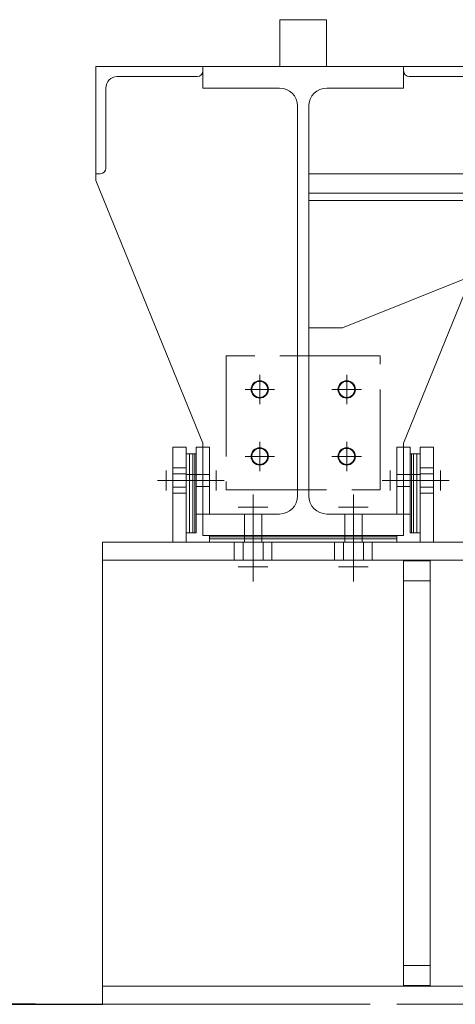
# Paper-space layout 'Layout1' of a CAD drawing. Extents: x -2 to 1380, y -36 to 422.
# Tile 5 of 54: x 111 to 124, y 234 to 263. Entities that reach past the tile are written whole.
import ezdxf

# ---------------------------------------------------------------- set-up
doc = ezdxf.new("R2010")
doc.units = 0
doc.linetypes.add('ACAD_ISO02W100', pattern=[15, 12, -3])
doc.linetypes.add('ACAD_ISO04W100', pattern=[30.5, 24, -3, 0.5, -3])
doc.layers.get('0').update_dxf_attribs({"linetype": 'CONTINUOUS'})
doc.layers.get('DEFPOINTS').update_dxf_attribs({"color": 132, "linetype": 'CONTINUOUS'})
doc.layers.add('AS_INS_ON', color=7, linetype='CONTINUOUS')
for name, color, linetype, lineweight in [('SS_1.ET-HALA_TaO-JD', 9, 'CONTINUOUS', 13), ('SS_1.ET-HALA_TaO-JD-DISTANCNI_PODLOZKA', 9, 'CONTINUOUS', 13), ('SS_1.ET-HALA_TaO-JD-LAVKA', 9, 'CONTINUOUS', 13), ('SS_1.ET-HALA_TaO-SLOUP', 9, 'CONTINUOUS', 13), ('SS_KOTY', 3, 'CONTINUOUS', 25)]:
    doc.layers.add(name, color=color, linetype=linetype, lineweight=lineweight)
doc.styles.add('ROMANS', font='romans.shx', dxfattribs={"width": 0.8})
doc.dimstyles.new('A-1_(2.5)_50AS', dxfattribs={"dimtxt": 2.5, "dimasz": 2, "dimexe": 1, "dimexo": 2, "dimgap": 0, "dimtad": 0, "dimdec": 1, "dimlfac": 50, "dimrnd": 1, "dimtxsty": 'ROMANS', "dimblk1": 'OBLIQUE', "dimblk2": 'OBLIQUE', "dimsah": 1, "dimcen": 2, "dimclrd": 256, "dimclre": 256, "dimclrt": 256, "dimadec": 1, "dimazin": 2, "dimtfac": 0.714286, "dimtdec": 1, "dimtmove": 0, "dimatfit": 3, "dimldrblk": 'OPEN', "dimfxl": 1, "dimtvp": 1.142857, "dimtfill": 1, "dimtolj": 1, "dimlwd": -1, "dimlwe": -1, "dimarcsym": 0})

# ---------------------------------------------------------------- blocks, each defined once
blk = doc.blocks.new('_Oblique')
at = {"color": 0, "linetype": 'ByBlock', "lineweight": -2}
blk.add_line((-0.5, -0.5), (0.5, 0.5), dxfattribs=at)
blk = doc.blocks.new('*D25')
at = {"layer": 'DEFPOINTS', "color": 0, "transparency": 16777216}
for p in [(82.75, 234.094), (113.207, 234.094, -260424.2), (101.207, 168.094, -260409.2)]:
    blk.add_point(p, dxfattribs=at)
at = {"layer": 'SS_KOTY', "transparency": 16777216}
for p, q in [((111.207, 234.094), (81.75, 234.094)), ((82.75, 168.094), (82.75, 234.094)), ((99.207, 168.094), (81.75, 168.094))]:
    blk.add_line(p, q, dxfattribs=at)
at = {"layer": 'SS_KOTY', "transparency": 16777216, "xscale": 2, "yscale": 2, "zscale": 2}
for p, rotation in [((82.75, 234.094), 90), ((82.75, 168.094), 270)]:
    blk.add_blockref('_Oblique', p, dxfattribs=dict(at, rotation=rotation))
at = {"layer": 'SS_KOTY', "transparency": 16777216, "insert": (79.893, 201.094), "char_height": 2.5, "attachment_point": 5, "rotation": 90, "style": 'ROMANS', "bg_fill": 3, "box_fill_scale": 1.1, "bg_fill_color": 256, "bg_fill_true_color": 13158600, "bg_fill_transparency": 0}
blk.add_mtext('\\A1;3300', dxfattribs=at)
blk = doc.blocks.new('_OPEN')
at = {"color": 0, "linetype": 'ByBlock'}
for p, q in [((-1, 0.167), (0, 0)), ((0, 0), (-1, -0.167)), ((0, 0), (-1, 0))]:
    blk.add_line(p, q, dxfattribs=at)

psp = doc.layouts.get("Layout1")

# ---------------------------------------------------------------- linework, layer by layer
at = {"layer": 'SS_1.ET-HALA_TaO-JD', "color": 5, "linetype": 'Continuous', "ltscale": 0.25}
for p, q in [((119.9067, 263.4939), (118.5067, 263.4939)), ((118.5067, 263.4939), (118.5067, 262.0939)), ((119.9067, 262.0939), (119.9067, 263.4939)), ((116.2067, 262.0939), (113.0067, 262.0939)), ((113.0067, 262.0939), (113.0067, 258.8939)), ((118.5067, 262.0939), (116.2067, 262.0939)), ((116.2067, 262.0939), (116.2067, 261.4539)), ((119.9067, 262.0939), (118.5067, 262.0939)), ((122.2067, 262.0939), (119.9067, 262.0939)), ((125.4067, 262.0939), (122.2067, 262.0939)), ((122.2067, 262.0939), (122.2067, 261.4539)), ((113.6467, 261.7939), (116.0367, 261.7939)), ((122.3767, 261.7939), (124.7667, 261.7939)), ((113.3067, 259.0639), (113.3067, 261.4539)), ((116.2067, 261.4539), (118.4967, 261.4539)), ((119.9167, 261.4539), (122.2067, 261.4539)), ((119.0367, 260.9139), (119.0367, 249.2739)), ((119.3767, 249.2739), (119.3767, 260.9139)), ((113.0067, 258.8939), (113.0067, 258.6939)), ((113.1367, 258.8939), (113.0067, 258.8939)), ((113.0067, 258.6939), (116.2067, 250.8539)), ((122.2067, 250.8539), (124.2419, 255.84)), ((116.2067, 250.8539), (116.2067, 250.7339)), ((122.2067, 250.8539), (122.2067, 250.7339)), ((115.7067, 250.7339), (115.3067, 250.7339)), ((115.3067, 250.7339), (115.3067, 247.8939)), ((115.7067, 250.7339), (115.7067, 247.8939)), ((116.4067, 250.7339), (116.0067, 250.7339)), ((116.0067, 250.7339), (116.0067, 250.5339)), ((116.4067, 250.7339), (116.4067, 248.7339)), ((122.4067, 250.7339), (122.0067, 250.7339)), ((122.0067, 248.7339), (122.0067, 250.7339)), ((122.4067, 250.5339), (122.4067, 250.7339)), ((123.1067, 250.7339), (122.7067, 250.7339)), ((122.7067, 250.7339), (122.7067, 247.8939)), ((123.1067, 250.7339), (123.1067, 247.8939)), ((116.2067, 248.7339), (116.0067, 248.7339)), ((118.4967, 248.7339), (116.2067, 248.7339)), ((116.2067, 248.7339), (116.2067, 248.0939)), ((122.2067, 248.7339), (119.9167, 248.7339)), ((122.4067, 248.7339), (122.2067, 248.7339)), ((122.2067, 248.7339), (122.2067, 248.0939)), ((116.2067, 248.0939), (122.2067, 248.0939))]:
    psp.add_line(p, q, dxfattribs=at)
at = {"layer": 'SS_1.ET-HALA_TaO-JD', "color": 9, "linetype": 'ACAD_ISO02W100', "ltscale": 0.25}
for p, q in [((121.5067, 253.4539), (116.9067, 253.4539)), ((116.9067, 253.4539), (116.9067, 249.4539)), ((121.5067, 249.4539), (121.5067, 253.4539)), ((116.2067, 250.7339), (116.2067, 248.7339)), ((122.2067, 250.7339), (122.2067, 248.7339)), ((115.7067, 250.114), (115.3067, 250.114)), ((115.3067, 249.9339), (115.7067, 249.9339)), ((116.4067, 249.914), (116.0067, 249.914)), ((122.4067, 249.914), (122.0067, 249.914)), ((123.1067, 250.114), (122.7067, 250.114)), ((122.7067, 249.9339), (123.1067, 249.9339)), ((115.7067, 249.5339), (115.3067, 249.5339)), ((115.3067, 249.3539), (115.7067, 249.3539)), ((116.0067, 249.5539), (116.4067, 249.5539)), ((116.9067, 249.4539), (121.5067, 249.4539)), ((122.0067, 249.5539), (122.4067, 249.5539)), ((123.1067, 249.5339), (122.7067, 249.5339)), ((122.7067, 249.3539), (123.1067, 249.3539)), ((117.4467, 248.7339), (117.4467, 248.0939)), ((117.9667, 248.0939), (117.9667, 248.7339)), ((120.4467, 248.7339), (120.4467, 248.0939)), ((120.9667, 248.0939), (120.9667, 248.7339))]:
    psp.add_line(p, q, dxfattribs=at)
at = {"layer": 'SS_1.ET-HALA_TaO-JD', "color": 9, "linetype": 'ACAD_ISO04W100', "ltscale": 0.25}
for p, q in [((117.9067, 252.0139), (117.9067, 252.8939)), ((117.9067, 252.0139), (117.9067, 252.8939)), ((120.5067, 252.0139), (120.5067, 252.8939)), ((120.5067, 252.0139), (120.5067, 252.8939)), ((118.3467, 252.4539), (117.4667, 252.4539)), ((118.3467, 252.4539), (117.4667, 252.4539)), ((120.9467, 252.4539), (120.0667, 252.4539)), ((120.9467, 252.4539), (120.0667, 252.4539)), ((117.9067, 250.0139), (117.9067, 250.8939)), ((117.9067, 250.0139), (117.9067, 250.8939)), ((120.5067, 250.0139), (120.5067, 250.8939)), ((120.5067, 250.0139), (120.5067, 250.8939)), ((118.3467, 250.4539), (117.4667, 250.4539)), ((118.3467, 250.4539), (117.4667, 250.4539)), ((120.9467, 250.4539), (120.0667, 250.4539)), ((120.9467, 250.4539), (120.0667, 250.4539))]:
    psp.add_line(p, q, dxfattribs=at)
at = {"layer": 'SS_1.ET-HALA_TaO-JD', "color": 7, "linetype": 'ACAD_ISO04W100', "ltscale": 0.25}
for p, q in [((115.1067, 249.4339), (115.1067, 250.0339)), ((115.1067, 249.4339), (115.1067, 250.0339)), ((116.6067, 249.4339), (116.6067, 250.0339)), ((116.6067, 249.4339), (116.6067, 250.0339)), ((121.8067, 249.4339), (121.8067, 250.0339)), ((121.8067, 249.4339), (121.8067, 250.0339)), ((123.3067, 249.4339), (123.3067, 250.0339)), ((123.3067, 249.4339), (123.3067, 250.0339)), ((114.8467, 249.7339), (116.8467, 249.7339)), ((114.8467, 249.7339), (116.8467, 249.7339)), ((123.5667, 249.7339), (121.5667, 249.7339)), ((123.5667, 249.7339), (121.5667, 249.7339)), ((117.7067, 249.3139), (117.7067, 246.7139)), ((120.7067, 249.3139), (120.7067, 246.7139)), ((118.1467, 248.9339), (117.2667, 248.9339)), ((121.1467, 248.9339), (120.2667, 248.9339)), ((118.1467, 247.1539), (117.2667, 247.1539)), ((121.1467, 247.1539), (120.2667, 247.1539))]:
    psp.add_line(p, q, dxfattribs=at)
at = {"layer": 'SS_1.ET-HALA_TaO-JD', "color": 9, "linetype": 'Continuous', "ltscale": 0.25}
for points in [[(117.9067, 252.8139), (117.9067, 252.4539), (117.5467, 252.4539)], [(117.9067, 252.2139), (117.9986, 252.2322), (118.0764, 252.2842), (118.1285, 252.3621), (118.1467, 252.4539), (118.1285, 252.5458), (118.0764, 252.6236), (117.9986, 252.6757), (117.9067, 252.6939), (117.8149, 252.6757), (117.737, 252.6236), (117.685, 252.5458), (117.6667, 252.4539), (117.685, 252.3621), (117.737, 252.2842), (117.8149, 252.2322), (117.9067, 252.2139)], [(120.5067, 252.8139), (120.5067, 252.4539), (120.1467, 252.4539)], [(120.5067, 252.2139), (120.5986, 252.2322), (120.6764, 252.2842), (120.7285, 252.3621), (120.7467, 252.4539), (120.7285, 252.5458), (120.6764, 252.6236), (120.5986, 252.6757), (120.5067, 252.6939), (120.4149, 252.6757), (120.337, 252.6236), (120.285, 252.5458), (120.2667, 252.4539), (120.285, 252.3621), (120.337, 252.2842), (120.4149, 252.2322), (120.5067, 252.2139)], [(118.2667, 252.4539), (117.9067, 252.4539), (117.9067, 252.0939)], [(120.8667, 252.4539), (120.5067, 252.4539), (120.5067, 252.0939)], [(117.9067, 250.8139), (117.9067, 250.4539), (117.5467, 250.4539)], [(120.5067, 250.8139), (120.5067, 250.4539), (120.1467, 250.4539)], [(117.9067, 250.2139), (117.9986, 250.2322), (118.0764, 250.2842), (118.1285, 250.3621), (118.1467, 250.4539), (118.1285, 250.5458), (118.0764, 250.6236), (117.9986, 250.6757), (117.9067, 250.6939), (117.8149, 250.6757), (117.737, 250.6236), (117.685, 250.5458), (117.6667, 250.4539), (117.685, 250.3621), (117.737, 250.2842), (117.8149, 250.2322), (117.9067, 250.2139)], [(120.5067, 250.2139), (120.5986, 250.2322), (120.6764, 250.2842), (120.7285, 250.3621), (120.7467, 250.4539), (120.7285, 250.5458), (120.6764, 250.6236), (120.5986, 250.6757), (120.5067, 250.6939), (120.4149, 250.6757), (120.337, 250.6236), (120.285, 250.5458), (120.2667, 250.4539), (120.285, 250.3621), (120.337, 250.2842), (120.4149, 250.2322), (120.5067, 250.2139)], [(118.2667, 250.4539), (117.9067, 250.4539), (117.9067, 250.0939)], [(120.8667, 250.4539), (120.5067, 250.4539), (120.5067, 250.0939)]]:
    psp.add_lwpolyline(points, dxfattribs=at)
at = {"layer": 'SS_1.ET-HALA_TaO-JD', "color": 5, "linetype": 'Continuous', "ltscale": 0.25}
for centre in [(117.9067, 252.4539), (120.5067, 252.4539), (117.9067, 250.4539), (120.5067, 250.4539)]:
    psp.add_circle(centre, 0.26, dxfattribs=at)
for centre, start, end in [((116.0367, 261.9639), 270, 0), ((122.3767, 261.9639), 180, 270), ((113.1367, 259.0639), 270, 0)]:
    psp.add_arc(centre, 0.17, start, end, dxfattribs=at)
at = {"layer": 'SS_1.ET-HALA_TaO-JD', "color": 5, "linetype": 'Continuous', "ltscale": 0.25, "extrusion": (-3.7494e-33, 6.12323e-17, -1)}
for centre, radius, start, end in [((-113.6467, 261.4539), 0.34, 0, 90), ((-118.4967, 260.9139), 0.54, 90, 180), ((-119.9167, 260.9139), 0.54, 0, 90)]:
    psp.add_arc(centre, radius, start, end, dxfattribs=at)
at = {"layer": 'SS_1.ET-HALA_TaO-JD', "color": 5, "linetype": 'Continuous', "ltscale": 0.25, "extrusion": (8.92978e-13, -2.15578e-12, -1)}
psp.add_arc((-118.4967, 249.2739), 0.54, 180, 270, dxfattribs=at)
at = {"layer": 'SS_1.ET-HALA_TaO-JD', "color": 5, "linetype": 'Continuous', "ltscale": 0.25, "extrusion": (-2.15584e-12, -8.92917e-13, -1)}
psp.add_arc((-119.9167, 249.2739), 0.54, 270, 0, dxfattribs=at)
at = {"layer": 'SS_1.ET-HALA_TaO-JD-DISTANCNI_PODLOZKA', "color": 5, "linetype": 'Continuous', "ltscale": 0.25}
for p, q in [((115.8067, 250.5339), (115.7067, 250.5339)), ((115.9067, 250.5339), (115.8067, 250.5339)), ((115.8067, 248.1739), (115.8067, 250.5339)), ((115.9667, 250.5339), (115.9067, 250.5339)), ((115.9067, 248.1739), (115.9067, 250.5339)), ((116.0067, 250.5339), (115.9667, 250.5339)), ((115.9667, 248.1739), (115.9667, 250.5339)), ((116.0067, 250.5339), (116.0067, 248.1739)), ((122.4467, 250.5339), (122.4067, 250.5339)), ((122.4067, 248.1739), (122.4067, 250.5339)), ((122.5067, 250.5339), (122.4467, 250.5339)), ((122.4467, 250.5339), (122.4467, 248.1739)), ((122.6067, 250.5339), (122.5067, 250.5339)), ((122.5067, 250.5339), (122.5067, 248.1739)), ((122.7067, 250.5339), (122.6067, 250.5339)), ((122.6067, 250.5339), (122.6067, 248.1739)), ((115.7067, 248.1739), (115.8067, 248.1739)), ((115.8067, 248.1739), (115.9067, 248.1739)), ((115.9067, 248.1739), (115.9667, 248.1739)), ((115.9667, 248.1739), (116.0067, 248.1739)), ((122.4067, 248.1739), (122.4467, 248.1739)), ((122.4467, 248.1739), (122.5067, 248.1739)), ((122.5067, 248.1739), (122.6067, 248.1739)), ((122.6067, 248.1739), (122.7067, 248.1739)), ((116.4067, 248.0939), (116.4067, 248.0539)), ((122.0067, 248.0539), (116.4067, 248.0539)), ((116.4067, 248.0539), (116.4067, 247.9939)), ((122.0067, 247.9939), (116.4067, 247.9939)), ((116.4067, 247.9939), (116.4067, 247.8939)), ((122.0067, 248.0539), (122.0067, 248.0939)), ((122.0067, 247.9939), (122.0067, 248.0539)), ((122.0067, 247.8939), (122.0067, 247.9939))]:
    psp.add_line(p, q, dxfattribs=at)
at = {"layer": 'SS_1.ET-HALA_TaO-JD-DISTANCNI_PODLOZKA', "color": 9, "linetype": 'ACAD_ISO02W100', "ltscale": 0.25}
for p, q in [((115.8067, 249.914), (115.7067, 249.914)), ((115.9067, 249.914), (115.8067, 249.914)), ((115.9667, 249.914), (115.9067, 249.914)), ((116.0067, 249.914), (115.9667, 249.914)), ((122.4467, 249.914), (122.4067, 249.914)), ((122.5067, 249.914), (122.4467, 249.914)), ((122.6067, 249.914), (122.5067, 249.914)), ((122.7067, 249.914), (122.6067, 249.914)), ((115.7067, 249.734), (115.8067, 249.734)), ((115.8067, 249.734), (115.9067, 249.734)), ((115.9067, 249.734), (115.9667, 249.734)), ((115.9667, 249.734), (116.0067, 249.734)), ((122.4067, 249.734), (122.4467, 249.734)), ((122.4467, 249.734), (122.5067, 249.734)), ((122.5067, 249.734), (122.6067, 249.734)), ((122.6067, 249.734), (122.7067, 249.734)), ((117.4467, 248.0939), (117.4467, 248.0539)), ((117.4467, 248.0539), (117.4467, 247.9939)), ((117.4467, 247.9939), (117.4467, 247.8939)), ((117.9667, 248.0539), (117.9667, 248.0939)), ((117.9667, 247.9939), (117.9667, 248.0539)), ((117.9667, 247.8939), (117.9667, 247.9939)), ((120.4467, 248.0939), (120.4467, 248.0539)), ((120.4467, 248.0539), (120.4467, 247.9939)), ((120.4467, 247.9939), (120.4467, 247.8939)), ((120.9667, 248.0539), (120.9667, 248.0939)), ((120.9667, 247.9939), (120.9667, 248.0539)), ((120.9667, 247.8939), (120.9667, 247.9939))]:
    psp.add_line(p, q, dxfattribs=at)
at = {"layer": 'SS_1.ET-HALA_TaO-JD-LAVKA', "color": 9, "linetype": 'ACAD_ISO04W100', "ltscale": 0.25}
for p in [(142.9067, 262.0939), (138.6067, 262.0939)]:
    psp.add_line(p, (119.2067, 262.0939), dxfattribs=at)
at = {"layer": 'SS_1.ET-HALA_TaO-JD-LAVKA', "color": 5, "linetype": 'Continuous', "ltscale": 0.25}
for p, q in [((125.2767, 258.8939), (119.3767, 258.8939)), ((138.6067, 258.3139), (119.3767, 258.3139)), ((119.3767, 258.0939), (138.6067, 258.0939)), ((120.3767, 254.2939), (128.3767, 257.4939)), ((119.3767, 254.2939), (120.3767, 254.2939))]:
    psp.add_line(p, q, dxfattribs=at)
at = {"layer": 'SS_1.ET-HALA_TaO-SLOUP', "color": 5, "linetype": 'Continuous', "ltscale": 0.25}
for p, q in [((113.2067, 247.8939), (139.0067, 247.8939)), ((139.0067, 247.3539), (113.2067, 247.3539)), ((123.0067, 247.3339), (122.2067, 247.3339)), ((122.2067, 247.3339), (122.2067, 234.6539)), ((123.0067, 234.6539), (123.0067, 247.3339)), ((122.2067, 234.6539), (123.0067, 234.6539)), ((122.0067, 234.0939), (142.4067, 234.0939))]:
    psp.add_line(p, q, dxfattribs=at)
at = {"layer": 'SS_1.ET-HALA_TaO-SLOUP', "color": 9, "linetype": 'ACAD_ISO04W100', "ltscale": 0.25}
psp.add_line((113.2067, 247.8939), (143.2067, 247.8939), dxfattribs=at)
at = {"layer": 'SS_1.ET-HALA_TaO-SLOUP', "color": 9, "linetype": 'ACAD_ISO02W100', "ltscale": 0.25}
for p, q in [((117.1467, 247.8939), (117.1467, 247.3539)), ((117.4067, 247.3539), (117.4067, 247.8939)), ((118.0067, 247.3539), (118.0067, 247.8939)), ((118.2667, 247.3539), (118.2667, 247.8939)), ((120.1467, 247.8939), (120.1467, 247.3539)), ((120.4067, 247.3539), (120.4067, 247.8939)), ((121.0067, 247.3539), (121.0067, 247.8939)), ((121.2667, 247.3539), (121.2667, 247.8939)), ((122.2067, 246.7339), (123.0067, 246.7339)), ((122.2067, 235.2539), (123.0067, 235.2539))]:
    psp.add_line(p, q, dxfattribs=at)

# ---------------------------------------------------------------- dimensions: what is measured, and where the dimension line sits
at = {"layer": 'SS_KOTY'}
dim = psp.add_linear_dim(base=(82.7501, 234.0939), p1=(101.2067, 168.0939, -260409.2), p2=(113.2067, 234.0939, -260424.2), angle=90, dimstyle='A-1_(2.5)_50AS', dxfattribs=at)
dim.commit()
dim.dimension.update_dxf_attribs({"geometry": '*D25', "text_midpoint": (79.8929, 201.0939)})

# ---------------------------------------------------------------- next in the draw order: linework, layer by layer
at = {"layer": 'AS_INS_ON', "color": 9}
psp.add_line((102.6984, 234.0939), (113.2066, 234.0939), dxfattribs=at)
at = {"layer": 'SS_1.ET-HALA_TaO-SLOUP', "color": 5, "linetype": 'Continuous', "ltscale": 0.25}
for p, q in [((113.2067, 247.8939), (113.2067, 234.0939)), ((139.0067, 234.6339), (113.2067, 234.6339)), ((113.2067, 234.0939), (121.2067, 234.0939))]:
    psp.add_line(p, q, dxfattribs=at)

doc.saveas('drawing.dxf')
